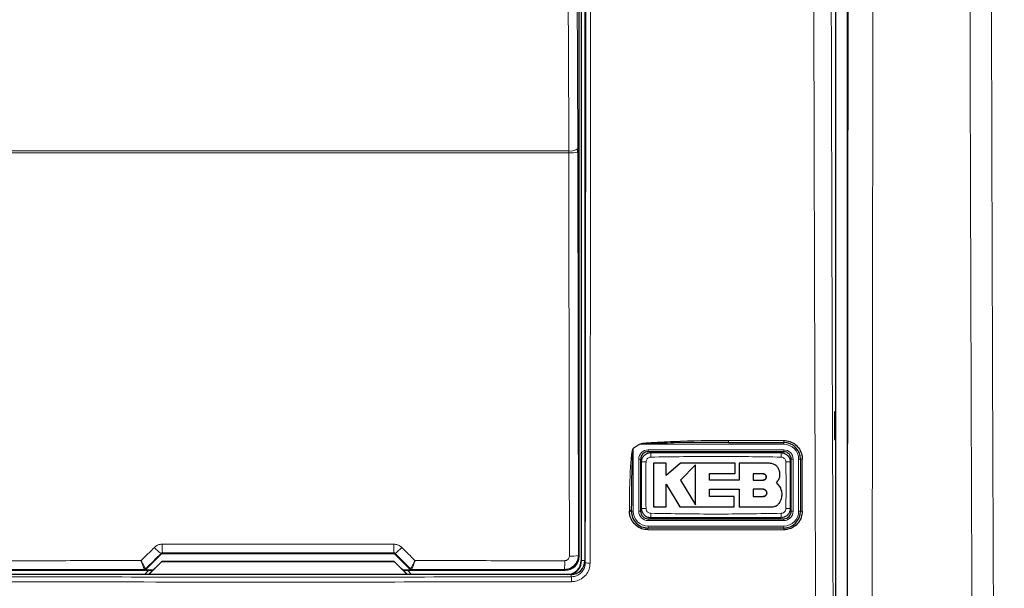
# Model space of a CAD drawing. Header units: millimetres. Extents: x 5 to 418, y 2 to 292.
# Tile 17 of 82: x 101 to 118, y 146 to 157. Entities that reach past the tile are written whole.
import ezdxf

# ---------------------------------------------------------------- set-up
doc = ezdxf.new("R2010")
doc.units = ezdxf.units.MM
doc.layers.add('SLD-0', color=7, linetype='Continuous')
doc.styles.add('SLDTEXTSTYLE1', font='TXT', dxfattribs={"width": 0.605})
doc.dimstyles.new('SLDDIMSTYLE0', dxfattribs={"dimtxt": 3.5, "dimasz": 3.302, "dimexe": 0, "dimexo": 0.0625, "dimgap": 0.875, "dimtad": 1, "dimdec": 1, "dimlfac": 6, "dimrnd": 1e-09, "dimzin": 12, "dimdsep": 46, "dimtxsty": 'SLDTEXTSTYLE1', "dimsah": 1, "dimcen": 0.09, "dimadec": 0, "dimazin": 3, "dimtfac": 1, "dimtofl": 0, "dimtmove": 0, "dimatfit": 3, "dimfxl": 1, "dimfrac": 2, "dimtolj": 1, "dimtzin": 12, "dimarcsym": 0})

# ---------------------------------------------------------------- blocks, each defined once
blk = doc.blocks.new('_D')
at = {"layer": 'SLD-0', "color": 7}
for p, q in [((120.994, 246.535), (136.043, 246.535)), ((135.043, 246.535), (135.043, 92.139)), ((110.009, 92.139), (136.043, 92.139))]:
    blk.add_line(p, q, dxfattribs=at)
for centre, start, end in [((132.358, 169.981), 63.4349, 116.5651), ((132.358, 168.693), 243.4349, 296.5651)]:
    blk.add_arc(centre, 6.006, start, end, dxfattribs=at)
for points in [[(135.043, 246.535), (134.535, 243.233), (135.551, 243.233)], [(135.043, 92.139), (135.551, 95.441), (134.535, 95.441)]]:
    blk.add_solid(points, dxfattribs=at)
at = {"layer": 'SLD-0', "color": 7, "insert": (130.532, 163.322), "char_height": 3.5, "attachment_point": 1, "rotation": 90, "style": 'SLDTEXTSTYLE1'}
blk.add_mtext('926,4', dxfattribs=at)

msp = doc.modelspace()

# ---------------------------------------------------------------- linework, layer by layer
at = {"color": 7, "linetype": 'Continuous', "lineweight": 25}
for p, q in [((115.6625, 180.1782), (115.6625, 145.4584)), ((115.4611, 145.5928), (115.4611, 168.1991)), ((110.8581, 146.9212), (110.8581, 165.582)), ((110.8944, 165.6599), (110.8944, 146.8433)), ((110.9611, 165.6766), (110.9611, 146.8439)), ((110.837, 154.162), (110.8368, 154.2275)), ((115.4602, 149.51), (115.4348, 149.5104)), ((115.4348, 149.5104), (115.4348, 149.0095)), ((115.4602, 149.0099), (115.4602, 149.51)), ((115.4348, 149.0095), (115.4602, 149.0099)), ((113.5378, 148.9599), (112.5564, 148.9515)), ((113.5378, 148.9599), (114.5277, 148.9599)), ((111.9611, 148.6599), (111.9611, 147.7266)), ((114.5277, 148.7933), (112.0944, 148.7933)), ((114.6611, 147.7266), (114.6611, 148.6599)), ((114.8277, 148.6599), (114.8277, 147.7266)), ((112.4165, 148.5856), (112.1911, 148.5856)), ((112.4165, 148.367), (112.4165, 148.5856)), ((112.6731, 148.5856), (112.4165, 148.367)), ((113.6568, 148.5856), (112.6731, 148.5856)), ((112.942, 148.5612), (112.6731, 148.2846)), ((113.6568, 148.4005), (113.6568, 148.5856)), ((113.7281, 148.5856), (113.7281, 148.2823)), ((114.2703, 148.5856), (113.7281, 148.5856)), ((112.6731, 148.2846), (112.942, 147.8427)), ((113.1972, 148.4005), (113.6568, 148.4005)), ((113.1972, 148.2823), (113.1972, 148.4005)), ((113.7281, 148.2823), (113.1972, 148.2823)), ((114.1565, 148.399), (113.978, 148.399)), ((113.978, 148.399), (113.978, 148.2846)), ((113.978, 148.2846), (114.1565, 148.2846)), ((112.4164, 148.2131), (112.6646, 147.8053)), ((112.4164, 147.8053), (112.4164, 148.2131)), ((113.1973, 148.1209), (113.7281, 148.1209)), ((113.1973, 147.9902), (113.1973, 148.1209)), ((113.7281, 148.1209), (113.7281, 147.8053)), ((113.978, 148.1209), (113.978, 147.9902)), ((114.1565, 148.1209), (113.978, 148.1209)), ((114.4575, 148.1708), (114.3992, 148.243)), ((113.6384, 147.9902), (113.1973, 147.9902)), ((113.6384, 147.8053), (113.6384, 147.9902)), ((113.978, 147.9902), (114.1565, 147.9902)), ((112.1911, 147.8053), (112.4164, 147.8053)), ((112.6646, 147.8053), (113.6384, 147.8053)), ((113.7281, 147.8053), (114.31, 147.8053)), ((111.7944, 147.7266), (111.7944, 147.7381)), ((112.0944, 147.5933), (114.5277, 147.5933)), ((114.5277, 147.4266), (112.0944, 147.4266)), ((103.0929, 146.6834), (103.368, 146.9585)), ((103.3915, 146.9683), (107.5306, 146.9683)), ((107.5541, 146.9585), (107.8292, 146.6834)), ((103.1407, 146.5933), (103.3766, 146.8292)), ((103.3777, 146.8266), (103.1444, 146.5933)), ((103.3766, 146.8292), (103.3777, 146.8266)), ((103.3766, 146.8292), (107.5455, 146.8292)), ((107.5444, 146.8266), (103.3777, 146.8266)), ((107.5455, 146.8292), (107.5444, 146.8266)), ((107.7777, 146.5933), (107.5444, 146.8266)), ((107.5455, 146.8292), (107.7814, 146.5933)), ((110.7114, 146.5933), (100.2107, 146.5933)), ((100.314, 146.6712), (103.2186, 146.6712)), ((103.143, 146.6712), (103.0676, 146.5958)), ((103.0676, 146.5958), (103.0676, 146.5933)), ((103.2211, 146.6737), (103.0693, 146.6737)), ((107.8528, 146.6737), (107.701, 146.6737)), ((107.7035, 146.6712), (110.6081, 146.6712)), ((107.8545, 146.5958), (107.7791, 146.6712)), ((107.8545, 146.5933), (107.8545, 146.5958))]:
    msp.add_line(p, q, dxfattribs=at)
at = {"color": 7, "linetype": 'Continuous', "lineweight": 18}
for p, q in [((110.9017, 146.8433), (110.9017, 165.6599)), ((110.6762, 154.1516), (100.2459, 154.1516)), ((100.2462, 154.1844), (110.6759, 154.1844)), ((110.6762, 154.1516), (110.6759, 154.1844)), ((110.837, 154.162), (110.8449, 146.9344)), ((113.5361, 148.9953), (114.5259, 148.9953)), ((111.8277, 148.8529), (111.8264, 148.855)), ((111.9425, 148.9266), (111.8277, 148.8529)), ((111.8277, 148.8529), (111.8277, 147.7266)), ((111.9412, 148.9286), (111.9425, 148.9266)), ((114.5277, 148.9266), (111.9425, 148.9266)), ((112.0944, 148.8266), (112.0944, 148.7933)), ((112.0944, 148.8266), (114.5277, 148.8266)), ((114.5277, 148.9266), (114.5277, 148.9599)), ((114.5277, 148.8266), (114.5277, 148.7933)), ((111.9277, 147.7266), (111.9277, 148.6599)), ((111.9277, 148.6599), (111.9611, 148.6599)), ((114.6611, 148.6599), (114.6944, 148.6599)), ((114.6944, 148.6599), (114.6944, 147.7266)), ((114.7944, 148.6599), (114.8277, 148.6599)), ((114.7944, 147.7266), (114.7944, 148.6599)), ((111.7598, 147.7287), (111.7598, 147.7402)), ((111.8277, 147.7266), (111.7944, 147.7266)), ((111.9277, 147.7266), (111.9611, 147.7266)), ((112.0944, 147.5933), (112.0944, 147.5599)), ((114.5277, 147.5933), (114.5277, 147.5599)), ((114.6611, 147.7266), (114.6944, 147.7266)), ((114.7944, 147.7266), (114.8277, 147.7266)), ((114.5259, 147.3954), (112.093, 147.3954)), ((114.5277, 147.5599), (112.0944, 147.5599)), ((112.0944, 147.4599), (114.5277, 147.4599)), ((112.0944, 147.4599), (112.0944, 147.4266)), ((114.5277, 147.4599), (114.5277, 147.4266)), ((103.368, 146.9585), (103.3629, 146.9708)), ((103.3864, 146.9806), (103.3915, 146.9683)), ((107.5306, 146.9683), (107.5357, 146.9806)), ((107.5592, 146.9708), (107.5541, 146.9585)), ((110.8449, 146.9344), (110.8581, 146.9212)), ((103.0879, 146.6953), (103.0878, 146.6954)), ((103.0879, 146.6953), (103.0929, 146.6834)), ((107.8292, 146.6834), (107.8342, 146.6953)), ((107.8342, 146.6953), (107.8343, 146.6954)), ((110.9017, 146.8433), (110.8944, 146.8433)), ((110.9017, 146.8433), (110.9611, 146.8433)), ((110.9611, 146.8439), (110.9691, 146.8037)), ((103.0644, 146.6855), (103.0643, 146.6856)), ((103.0693, 146.6737), (103.0644, 146.6855)), ((107.8577, 146.6855), (107.8528, 146.6737)), ((107.8578, 146.6856), (107.8577, 146.6855)), ((110.6081, 146.6712), (110.595, 146.6844)), ((110.7193, 146.5536), (110.7114, 146.5933))]:
    msp.add_line(p, q, dxfattribs=at)
at = {"color": 7, "linetype": 'Continuous', "lineweight": 18, "flags": 128}
for points in [[(110.6759, 154.1844), (110.6744, 154.5063), (110.6683, 155.7941), (110.6441, 160.9452), (110.6359, 162.6903)], [(110.797, 162.7334), (110.8169, 158.4914), (110.8368, 154.2275)], [(110.6842, 146.924), (110.6838, 147.2567), (110.6823, 148.5874), (110.6762, 154.1516)]]:
    msp.add_lwpolyline(points, dxfattribs=at)
at = {"color": 7, "linetype": 'Continuous', "lineweight": 18}
for centre, radius, start, end in [((110.7104, 154.3774), 0.1961, 259.85332, 310.15136), ((110.7136, 154.8233), 0.6727, 266.81598, 280.57109), ((113.7208, 148.9861), 0.1848, 177.15423, 188.14169), ((114.6906, 148.9861), 0.165, 176.81302, 189.1309), ((112.0944, 148.6599), 0.1667, 90, 180), ((114.5277, 148.6599), 0.2667, 0, 90), ((114.5277, 148.6599), 0.1667, 0, 90), ((113.1523, 148.7161), 1.0098, 176.56216, 181.10549), ((113.4702, 148.7161), 1.0093, 358.89403, 3.43939), ((114.8516, 148.5349), 0.1273, 86.60847, 100.82355), ((112.0383, 147.6459), 0.9659, 88.84251, 93.59694), ((114.5838, 147.6459), 0.966, 86.40337, 91.15738), ((112.0383, 148.7403), 0.9656, 266.40183, 271.15784), ((114.5838, 148.7402), 0.9655, 268.842, 273.5986), ((111.7686, 147.5997), 0.1408, 79.45271, 93.60081), ((111.7686, 147.5883), 0.1407, 79.44904, 93.60204), ((112.0944, 147.7266), 0.2667, 180, 270), ((112.0944, 147.7266), 0.1667, 180, 270), ((113.1508, 147.6705), 1.0082, 178.89291, 183.443), ((113.4707, 147.6705), 1.0088, 356.55901, 1.10646), ((114.5277, 147.7266), 0.2667, 270, 0), ((114.5277, 147.7266), 0.1667, 270, 0), ((114.8516, 147.6052), 0.1237, 86.51262, 101.13723), ((112.2829, 147.4029), 0.19, 172.81916, 182.25153), ((114.6654, 147.4028), 0.1397, 170.21, 183.05606), ((103.8101, 147.5927), 0.766, 222.19195, 234.28187), ((106.21, 147.1012), 2.8262, 179.27525, 182.44393), ((104.7121, 147.1012), 2.8262, 357.55607, 0.72475), ((107.112, 147.5927), 0.766, 305.71813, 317.80805), ((110.7215, 147.5955), 0.6725, 266.81619, 280.57211), ((103.0644, 146.7189), 0.0333, 270.00748, 314.99252), ((107.8577, 146.7189), 0.0333, 225.00748, 269.99252), ((109.4552, 146.805), 1.1462, 353.962, 1.78482), ((111.0341, 147.1518), 0.3541, 259.41118, 273.41218), ((109.867, 146.4836), 0.8552, 358.75889, 4.69162)]:
    msp.add_arc(centre, radius, start, end, dxfattribs=at)
at = {"color": 7, "linetype": 'Continuous', "lineweight": 25}
for centre, radius, start, end in [((114.5277, 148.6599), 0.3, 0, 90), ((112.0944, 148.6599), 0.1333, 90, 180), ((114.5277, 148.6599), 0.1333, 0, 90), ((112.0944, 147.7266), 0.3, 180, 270), ((112.0944, 147.7266), 0.1333, 180, 270), ((114.5277, 147.7266), 0.1333, 270, 0), ((114.5277, 147.7266), 0.3, 270, 0), ((103.0642, 146.7189), 0.0333, 270.06102, 314.97735), ((107.8579, 146.7189), 0.0333, 225.02265, 269.93898), ((110.6444, 146.8433), 0.25, 270, 0), ((110.6444, 146.8433), 0.2573, 283.67927, 0)]:
    msp.add_arc(centre, radius, start, end, dxfattribs=at)
at = {"color": 7, "linetype": 'Continuous', "lineweight": 18}
for centre, major_axis, ratio, start_param, end_param in [((114.7928, 154.7732), (147.6667, 147.7119), 0.0123167, 1.6359514, 1.6378189), ((105.4611, 144.4144), (147.0348, 0), 0.0174551, 1.5566859, 1.5849067), ((96.1293, 154.7732), (-147.6667, 147.7119), 0.0123167, 4.6453664, 4.6472339), ((105.4611, 144.1198), (147.0164, 0), 0.0174551, 1.5871, 1.6057242), ((105.4611, 144.1198), (147.0164, 0), 0.0174551, 1.5358685, 1.5544927)]:
    msp.add_ellipse(centre, major_axis=major_axis, ratio=ratio, start_param=start_param, end_param=end_param, dxfattribs=at)
at = {"color": 7, "linetype": 'Continuous', "lineweight": 25}
for centre, major_axis, ratio, start_param, end_param in [((103.3915, 146.9349), (-0.0128, 0.0308), 0.9998216, 5.8905493, 6.6758213), ((107.5306, 146.9349), (0.0128, 0.0308), 0.9998216, 5.8905493, 6.6758213), ((110.6081, 146.9212), (0.1768, 0.1768), 0.9998985, 3.9271431, 5.4976349), ((110.711, 146.8442), (0.0491, -0.2461), 0.9960441, 6.0870179, 7.6562931), ((103.0693, 146.707), (0.0128, -0.0308), 0.9998216, 5.8905493, 6.6758213), ((107.8528, 146.707), (0.0128, 0.0308), 0.9998216, 2.7489567, 3.5342286)]:
    msp.add_ellipse(centre, major_axis=major_axis, ratio=ratio, start_param=start_param, end_param=end_param, dxfattribs=at)
at = {"color": 7, "linetype": 'Continuous', "lineweight": 18}
for points, knots in [([(115.0992, 145.619), (115.0984, 145.8407), (115.0945, 146.9493), (115.0789, 151.6068), (115.0608, 158.2589), (115.0513, 164.0277), (115.0477, 166.2423)], [0, 0, 0, 0, 0.0322876, 0.1614382, 0.6780666, 1, 1, 1, 1]), ([(115.3612, 166.2514), (115.367, 162.8147), (115.3787, 155.9397), (115.4012, 149.0746), (115.4125, 145.6414)], [0, 0, 0, 0, 0.4998997, 1, 1, 1, 1]), ([(115.6687, 145.4522), (115.6688, 145.5238), (115.6731, 148.9171), (115.6807, 155.8313), (115.6853, 162.6821), (115.6876, 166.2049)], [0, 0, 0, 0, 0.01036722, 0.491105, 1, 1, 1, 1]), ([(116.1311, 166.1916), (116.1288, 162.6657), (116.1242, 155.7372), (116.116, 148.8195), (116.1119, 145.4222)], [0, 0, 0, 0, 0.5088958, 1, 1, 1, 1]), ([(117.9685, 130.917), (117.9594, 132.6994), (117.9333, 137.7989), (117.8981, 146.2295), (117.8655, 156.2094), (117.8525, 162.8707), (117.8459, 166.2013)], [0, 0, 0, 0, 0.15190579, 0.43460374, 0.71730167, 1, 1, 1, 1]), ([(118.2307, 166.2146), (118.2373, 162.8867), (118.2505, 156.2307), (118.2831, 146.2587), (118.3183, 137.8349), (118.3444, 132.7396), (118.3535, 130.9586)], [0, 0, 0, 0, 0.2826981, 0.5653962, 0.8480943, 1, 1, 1, 1]), ([(110.9691, 146.8037), (110.9724, 149.9506), (110.979, 156.2453), (110.9826, 162.5481), (110.9845, 165.7)], [0, 0, 0, 0, 0.4999168, 1, 1, 1, 1]), ([(111.0706, 165.6977), (111.0706, 165.6421), (111.0704, 165.3645), (111.0698, 164.1983), (111.0672, 159.534), (111.0625, 153.5102), (111.0569, 148.3798), (111.0552, 146.7983)], [0, 0, 0, 0, 0.0088087, 0.0440433, 0.1849823, 0.7487663, 1, 1, 1, 1]), ([(111.7598, 147.7402), (111.7599, 147.7846), (111.7605, 148.0064), (111.7669, 148.289), (111.7823, 148.5639), (111.7922, 148.6838), (111.8006, 148.7561), (111.8074, 148.7994), (111.8138, 148.8281), (111.8186, 148.8452), (111.8245, 148.8536), (111.8261, 148.8547), (111.8264, 148.855)], [0, 0, 0, 0, 0.1187958, 0.5940496, 0.7569485, 0.8560529, 0.9159262, 0.9518655, 0.9733043, 0.994839, 0.9987729, 1, 1, 1, 1]), ([(111.8264, 148.855), (111.8452, 148.8669), (111.8835, 148.8913), (111.9217, 148.916), (111.9412, 148.9286)], [0, 0, 0, 0, 0.4887733, 1, 1, 1, 1]), ([(112.5564, 148.9515), (112.4016, 148.9473), (112.2082, 148.942), (112.003, 148.9361), (111.9536, 148.9283), (111.9425, 148.9266)], [0, 0, 0, 0, 0.7565323, 0.9451316, 1, 1, 1, 1]), ([(112.1428, 148.6966), (112.1333, 148.6955), (112.1144, 148.6933), (112.0893, 148.6785), (112.0701, 148.6571), (112.0597, 148.6335), (112.0583, 148.6178), (112.0578, 148.6116)], [0, 0, 0, 0, 0.2133959, 0.4285917, 0.6443188, 0.859268, 1, 1, 1, 1]), ([(114.4793, 148.6966), (114.09, 148.7033), (113.3111, 148.7168), (112.5323, 148.7033), (112.1428, 148.6966)], [0, 0, 0, 0, 0.4998954, 1, 1, 1, 1]), ([(114.5643, 148.6116), (114.5632, 148.6211), (114.561, 148.64), (114.5462, 148.6652), (114.5247, 148.6843), (114.5012, 148.6948), (114.4855, 148.6961), (114.4793, 148.6966)], [0, 0, 0, 0, 0.2138446, 0.4291993, 0.6449134, 0.8596426, 1, 1, 1, 1]), ([(114.8591, 148.662), (114.8591, 148.6398), (114.8591, 148.5289), (114.8591, 148.2178), (114.8591, 147.9289), (114.8591, 147.7287)], [0, 0, 0, 0, 0.0712947, 0.3564733, 1, 1, 1, 1]), ([(112.0578, 148.6116), (112.056, 148.5029), (112.0512, 148.224), (112.0553, 147.9451), (112.0578, 147.7749)], [0, 0, 0, 0, 0.38987068, 1, 1, 1, 1]), ([(114.5643, 147.7749), (114.5661, 147.8836), (114.5709, 148.1625), (114.5668, 148.4415), (114.5643, 148.6116)], [0, 0, 0, 0, 0.3898724, 1, 1, 1, 1]), ([(112.0578, 147.7749), (112.0589, 147.7655), (112.0611, 147.7465), (112.0759, 147.7214), (112.0974, 147.7022), (112.1209, 147.6918), (112.1366, 147.6905), (112.1428, 147.69)], [0, 0, 0, 0, 0.21384717, 0.42920259, 0.64491656, 0.85964438, 1, 1, 1, 1]), ([(114.4793, 147.69), (114.4888, 147.6911), (114.5077, 147.6933), (114.5328, 147.708), (114.552, 147.7294), (114.5625, 147.7531), (114.5638, 147.7687), (114.5643, 147.7749)], [0, 0, 0, 0, 0.21339466, 0.4285895, 0.64431547, 0.85926539, 1, 1, 1, 1]), ([(112.1428, 147.69), (112.5321, 147.6832), (113.311, 147.6698), (114.0898, 147.6832), (114.4793, 147.69)], [0, 0, 0, 0, 0.4998954, 1, 1, 1, 1]), ([(103.0064, 146.8419), (103.0717, 146.9073), (103.1505, 146.9861), (103.2292, 147.0649), (103.2425, 147.0782)], [0, 0, 0, 0, 0.8306218, 1, 1, 1, 1]), ([(103.2425, 147.0782), (103.26, 147.0925), (103.2948, 147.1212), (103.3469, 147.1356), (103.3767, 147.1366), (103.3841, 147.1369)], [0, 0, 0, 0, 0.4289712, 0.8581067, 1, 1, 1, 1]), ([(103.3841, 147.1369), (103.4952, 147.1369), (104.0507, 147.1371), (105.4354, 147.1372), (106.7089, 147.137), (107.538, 147.1369)], [0, 0, 0, 0, 0.08024224, 0.40121429, 1, 1, 1, 1]), ([(107.538, 147.1369), (107.5605, 147.1347), (107.6053, 147.1302), (107.6523, 147.1036), (107.6741, 147.0833), (107.6796, 147.0782)], [0, 0, 0, 0, 0.4282329, 0.8563378, 1, 1, 1, 1]), ([(107.6796, 147.0782), (107.758, 146.9998), (107.8367, 146.921), (107.9154, 146.8422), (107.9157, 146.8419)], [0, 0, 0, 0, 0.996046, 1, 1, 1, 1]), ([(103.3864, 146.9806), (103.3852, 146.9806), (103.3802, 146.9804), (103.3714, 146.9779), (103.3657, 146.9732), (103.3629, 146.9708)], [0, 0, 0, 0, 0.1384816, 0.5625046, 1, 1, 1, 1]), ([(107.5592, 146.9708), (107.5583, 146.9716), (107.5548, 146.975), (107.5471, 146.9795), (107.5395, 146.9803), (107.5357, 146.9806)], [0, 0, 0, 0, 0.1482472, 0.5799252, 1, 1, 1, 1]), ([(110.8449, 146.9344), (110.8421, 146.9063), (110.8366, 146.8501), (110.7936, 146.7752), (110.7303, 146.7187), (110.66, 146.6887), (110.6136, 146.6856), (110.595, 146.6844)], [0, 0, 0, 0, 0.214575, 0.4294572, 0.6438367, 0.8576313, 1, 1, 1, 1]), ([(110.6008, 146.8407), (110.607, 146.8411), (110.6225, 146.8421), (110.6459, 146.8521), (110.6671, 146.8709), (110.6814, 146.8959), (110.6832, 146.9146), (110.6842, 146.924)], [0, 0, 0, 0, 0.1424488, 0.3561852, 0.5704207, 0.7852495, 1, 1, 1, 1]), ([(100.3213, 146.8407), (100.4324, 146.8407), (100.9876, 146.8411), (101.8826, 146.8415), (102.6667, 146.8418), (103.0064, 146.8419)], [0, 0, 0, 0, 0.1241023, 0.6205161, 1, 1, 1, 1]), ([(103.0878, 146.6954), (103.0875, 146.6955), (103.086, 146.6963), (103.0783, 146.7075), (103.0594, 146.7404), (103.037, 146.7821), (103.02, 146.815), (103.0112, 146.8323), (103.0079, 146.8389), (103.0065, 146.8415), (103.0064, 146.8419)], [0, 0, 0, 0, 0.0500975, 0.2741497, 0.5151595, 0.765666, 0.9118815, 0.9655794, 0.9952738, 1, 1, 1, 1]), ([(103.0643, 146.6856), (103.064, 146.6858), (103.0629, 146.6868), (103.0573, 146.6988), (103.0438, 146.7339), (103.028, 146.7783), (103.0159, 146.8134), (103.0098, 146.8316), (103.0074, 146.8387), (103.0065, 146.8415), (103.0064, 146.8419)], [0, 0, 0, 0, 0.0500976, 0.2741498, 0.5151591, 0.7656656, 0.911884, 0.9655798, 0.9952749, 1, 1, 1, 1]), ([(107.9157, 146.8419), (107.9156, 146.8415), (107.915, 146.8404), (107.9136, 146.8376), (107.9102, 146.8309), (107.9011, 146.813), (107.8835, 146.7792), (107.8611, 146.7376), (107.8428, 146.7059), (107.8359, 146.6961), (107.8345, 146.6954), (107.8343, 146.6954)], [0, 0, 0, 0, 0.0047263, 0.0144598, 0.0368391, 0.0943897, 0.2530049, 0.501586, 0.7415301, 0.9644159, 1, 1, 1, 1]), ([(107.9157, 146.8419), (107.9156, 146.8415), (107.9152, 146.8403), (107.9142, 146.8374), (107.9118, 146.8302), (107.9054, 146.8112), (107.8931, 146.7752), (107.8772, 146.7309), (107.8641, 146.6971), (107.8591, 146.6865), (107.858, 146.6857), (107.8578, 146.6856)], [0, 0, 0, 0, 0.00472521, 0.01445979, 0.03683824, 0.09438613, 0.25300535, 0.50158631, 0.74153005, 0.96441577, 1, 1, 1, 1]), ([(107.9157, 146.8419), (108.0084, 146.8418), (108.5455, 146.8417), (109.4406, 146.8413), (110.2428, 146.8409), (110.6008, 146.8407)], [0, 0, 0, 0, 0.1035199, 0.5999338, 1, 1, 1, 1]), ([(110.7193, 146.5536), (110.7376, 146.5548), (110.7838, 146.558), (110.854, 146.588), (110.9175, 146.6446), (110.9607, 146.7195), (110.9663, 146.7756), (110.9691, 146.8037)], [0, 0, 0, 0, 0.1400742, 0.35505, 0.5700538, 0.7850316, 1, 1, 1, 1]), ([(111.0552, 146.7983), (111.0515, 146.7609), (111.044, 146.686), (110.9864, 146.5862), (110.9017, 146.5108), (110.8081, 146.471), (110.7463, 146.4668), (110.722, 146.4651)], [0, 0, 0, 0, 0.2149317, 0.4298773, 0.6448764, 0.8598859, 1, 1, 1, 1]), ([(100.2028, 146.5536), (101.9546, 146.5499), (105.4602, 146.5426), (108.9657, 146.5499), (110.7193, 146.5536)], [0, 0, 0, 0, 0.4997441, 1, 1, 1, 1]), ([(110.722, 146.4651), (110.6664, 146.465), (110.3888, 146.4642), (109.2226, 146.4613), (106.9412, 146.4576), (103.7108, 146.4572), (101.3703, 146.4625), (100.2001, 146.4651)], [0, 0, 0, 0, 0.0158376, 0.0791881, 0.332598, 0.666299, 1, 1, 1, 1])]:
    msp.add_open_spline(points, degree=3, knots=knots, dxfattribs=at)
at = {"color": 7, "linetype": 'Continuous', "lineweight": 25}
for points, knots in [([(111.9412, 148.9286), (111.9523, 148.9321), (112.0005, 148.9473), (112.2074, 148.9597), (112.7258, 148.992), (113.2086, 148.9939), (113.5361, 148.9953)], [0, 0, 0, 0, 0.0217458, 0.0946594, 0.3858775, 1, 1, 1, 1]), ([(114.5259, 148.9953), (114.5634, 148.9916), (114.6385, 148.9842), (114.7384, 148.9266), (114.8138, 148.8418), (114.8535, 148.7481), (114.8576, 148.6863), (114.8591, 148.662)], [0, 0, 0, 0, 0.21485947, 0.42970519, 0.64501463, 0.86058468, 1, 1, 1, 1]), ([(111.8277, 148.8529), (111.8275, 148.8527), (111.8266, 148.8514), (111.8237, 148.8425), (111.8214, 148.8259), (111.8182, 148.7972), (111.8148, 148.754), (111.8106, 148.6816), (111.8056, 148.5618), (111.7979, 148.2868), (111.7947, 148.0043), (111.7944, 147.7825), (111.7944, 147.7381)], [0, 0, 0, 0, 0.0008969, 0.0042175, 0.0248093, 0.0459394, 0.0816594, 0.1414388, 0.24064, 0.4039323, 0.8807844, 1, 1, 1, 1]), ([(111.9777, 148.6099), (111.9785, 148.6223), (111.9806, 148.6532), (112.0006, 148.7001), (112.0383, 148.7424), (112.0882, 148.7711), (112.1257, 148.7748), (112.1444, 148.7766)], [0, 0, 0, 0, 0.14147394, 0.35611821, 0.57075888, 0.78538601, 1, 1, 1, 1]), ([(112.1444, 148.7766), (112.5334, 148.7766), (113.3111, 148.7766), (114.0889, 148.7766), (114.4777, 148.7766)], [0, 0, 0, 0, 0.5001048, 1, 1, 1, 1]), ([(114.4777, 148.7766), (114.49, 148.7758), (114.521, 148.7738), (114.5679, 148.7538), (114.6101, 148.7161), (114.6389, 148.6661), (114.6425, 148.6287), (114.6444, 148.6099)], [0, 0, 0, 0, 0.14142387, 0.35606939, 0.57072032, 0.78536777, 1, 1, 1, 1]), ([(111.9777, 147.7766), (111.9777, 147.9461), (111.9777, 148.2239), (111.9777, 148.5016), (111.9777, 148.6099)], [0, 0, 0, 0, 0.6100731, 1, 1, 1, 1]), ([(112.1911, 148.5856), (112.1911, 148.483), (112.1911, 148.223), (112.1911, 147.9628), (112.1911, 147.8053)], [0, 0, 0, 0, 0.3944639, 1, 1, 1, 1]), ([(112.942, 147.8427), (112.942, 147.9449), (112.942, 148.184), (112.942, 148.4239), (112.942, 148.5612)], [0, 0, 0, 0, 0.4272676, 1, 1, 1, 1]), ([(114.4575, 148.3984), (114.4554, 148.4194), (114.4513, 148.4615), (114.4191, 148.5176), (114.3716, 148.5599), (114.3189, 148.5824), (114.2841, 148.5847), (114.2703, 148.5856)], [0, 0, 0, 0, 0.2145095, 0.4290165, 0.6435823, 0.8581821, 1, 1, 1, 1]), ([(114.6444, 148.6099), (114.6444, 148.4405), (114.6444, 148.1627), (114.6444, 147.8849), (114.6444, 147.7766)], [0, 0, 0, 0, 0.610073, 1, 1, 1, 1]), ([(114.1565, 148.2846), (114.163, 148.2853), (114.1759, 148.2865), (114.193, 148.2965), (114.206, 148.3111), (114.2134, 148.3293), (114.2144, 148.3489), (114.2088, 148.3676), (114.1973, 148.3835), (114.1813, 148.3945), (114.1668, 148.3987), (114.1585, 148.3989), (114.1565, 148.399)], [0, 0, 0, 0, 0.107912, 0.2158215, 0.3237606, 0.431549, 0.5390752, 0.6463231, 0.7533518, 0.8602722, 0.9672328, 1, 1, 1, 1]), ([(114.1565, 148.399), (114.1629, 148.3984), (114.1758, 148.3971), (114.1929, 148.3873), (114.2059, 148.3728), (114.2133, 148.3547), (114.2144, 148.3352), (114.209, 148.3165), (114.1976, 148.3005), (114.1817, 148.2893), (114.167, 148.285), (114.1586, 148.2847), (114.1565, 148.2846)], [0, 0, 0, 0, 0.1072013, 0.2144115, 0.3214264, 0.4283404, 0.5353131, 0.6424692, 0.7498884, 0.8575849, 0.9654849, 1, 1, 1, 1]), ([(114.3992, 148.243), (114.4134, 148.2603), (114.442, 148.2949), (114.4581, 148.3515), (114.4577, 148.3861), (114.4575, 148.3984)], [0, 0, 0, 0, 0.3920945, 0.7842199, 1, 1, 1, 1]), ([(114.1565, 147.9902), (114.1638, 147.9909), (114.1785, 147.9923), (114.1981, 148.0036), (114.2129, 148.0201), (114.2214, 148.0408), (114.2227, 148.0631), (114.2165, 148.0845), (114.2035, 148.1027), (114.1852, 148.1156), (114.1685, 148.1205), (114.1589, 148.1208), (114.1565, 148.1209)], [0, 0, 0, 0, 0.1072306, 0.2144698, 0.3215203, 0.4284677, 0.5354559, 0.6425997, 0.7499807, 0.8576276, 0.9654903, 1, 1, 1, 1]), ([(114.1565, 148.1209), (114.1639, 148.1201), (114.1786, 148.1187), (114.1982, 148.1073), (114.2131, 148.0907), (114.2215, 148.0698), (114.2226, 148.0475), (114.2162, 148.026), (114.2031, 148.0079), (114.1848, 147.9953), (114.1683, 147.9905), (114.1587, 147.9902), (114.1565, 147.9902)], [0, 0, 0, 0, 0.107918, 0.2158349, 0.3237485, 0.4314887, 0.5389701, 0.6461953, 0.75323, 0.8601792, 0.9671761, 1, 1, 1, 1]), ([(114.4705, 147.9131), (114.4809, 147.9419), (114.5015, 147.9995), (114.4957, 148.0918), (114.47, 148.145), (114.4575, 148.1708)], [0, 0, 0, 0, 0.34060126, 0.68121165, 1, 1, 1, 1]), ([(112.1444, 147.6099), (112.1321, 147.6108), (112.1011, 147.6128), (112.0542, 147.6328), (112.012, 147.6705), (111.9832, 147.7204), (111.9796, 147.7579), (111.9777, 147.7766)], [0, 0, 0, 0, 0.14142397, 0.3560694, 0.5707203, 0.78536776, 1, 1, 1, 1]), ([(114.31, 147.8053), (114.3295, 147.8072), (114.3685, 147.811), (114.4202, 147.8409), (114.4538, 147.8775), (114.4663, 147.9041), (114.4705, 147.9131)], [0, 0, 0, 0, 0.284973, 0.5699439, 0.8549594, 1, 1, 1, 1]), ([(114.6444, 147.7766), (114.6436, 147.7643), (114.6415, 147.7333), (114.6215, 147.6865), (114.5838, 147.6442), (114.5339, 147.6155), (114.4964, 147.6118), (114.4777, 147.6099)], [0, 0, 0, 0, 0.14147436, 0.35611851, 0.57075907, 0.78538612, 1, 1, 1, 1]), ([(112.093, 147.3954), (112.0555, 147.3991), (111.9806, 147.4065), (111.8807, 147.464), (111.8053, 147.5486), (111.7654, 147.6424), (111.7614, 147.7043), (111.7598, 147.7287)], [0, 0, 0, 0, 0.2145899, 0.429169, 0.6441593, 0.8595151, 1, 1, 1, 1]), ([(114.4777, 147.6099), (114.0887, 147.6099), (113.311, 147.6099), (112.5332, 147.6099), (112.1444, 147.6099)], [0, 0, 0, 0, 0.5001049, 1, 1, 1, 1]), ([(114.8591, 147.7287), (114.8555, 147.6913), (114.8481, 147.6165), (114.7908, 147.5167), (114.7065, 147.4414), (114.6128, 147.4012), (114.5508, 147.3971), (114.5259, 147.3954)], [0, 0, 0, 0, 0.2145203, 0.4290546, 0.6431246, 0.8569356, 1, 1, 1, 1])]:
    msp.add_open_spline(points, degree=3, knots=knots, dxfattribs=at)

# ---------------------------------------------------------------- dimensions: what is measured, and where the dimension line sits
at = {"layer": 'SLD-0', "color": 7}
dim = msp.add_linear_dim(base=(135.0434, 92.1394), p1=(118.0361, 246.5349), p2=(110.0092, 92.1394), angle=90, text='(<>)', dimstyle='SLDDIMSTYLE0', dxfattribs=at)
dim.commit()
dim.dimension.update_dxf_attribs({"geometry": '_D', "text_midpoint": (135.0434, 169.3372), "dimtype": 160})

doc.saveas('drawing.dxf')
